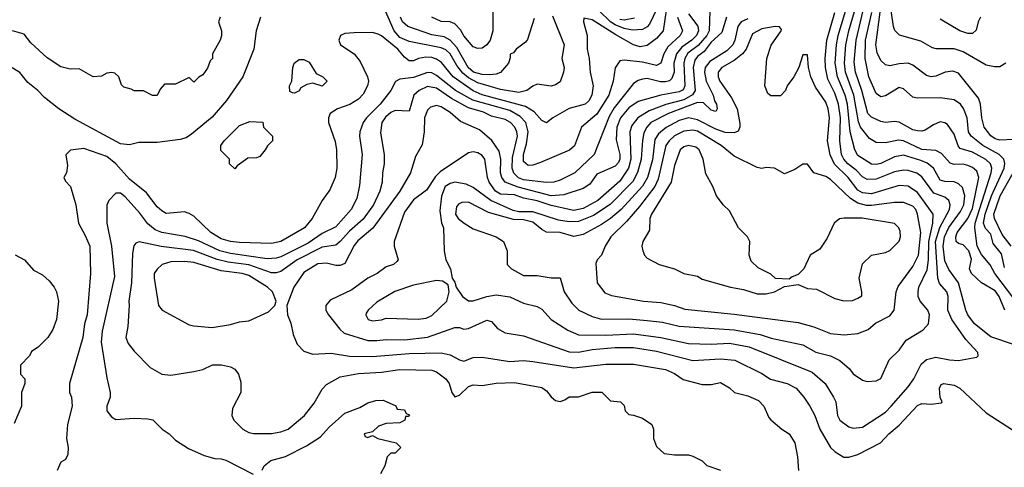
# Model space of a CAD drawing. Header units: inches. Extents: x 1793389 to 1900389, y 320802 to 470796.
# Tile 247 of 256: x 1820510 to 1824810, y 396884 to 398839. Entities that reach past the tile are written whole.
import ezdxf

# ---------------------------------------------------------------- set-up
doc = ezdxf.new("R2010")
doc.units = ezdxf.units.IN
doc.header["$MEASUREMENT"] = 0
doc.layers.add('B8329', color=7, linetype='Continuous')

msp = doc.modelspace()

# ---------------------------------------------------------------- linework, layer by layer
at = {"layer": 'B8329', "color": 2}
for points, elevation in [([(1824816, 398650), (1824790, 398634), (1824766.4, 398633.6), (1824730, 398641.2), (1824630, 398698.4), (1824590, 398711.6), (1824512.1, 398712.1), (1824496.6, 398716.6), (1824444.8, 398744.8), (1824352, 398772), (1824341.2, 398781.2), (1824331.8, 398791.8), (1824325.1, 398810), (1824299.3, 398990)], 322), ([(1822835.9, 398855.9), (1822888, 398730), (1822877.1, 398670), (1822887.7, 398630), (1822884.9, 398610), (1822870, 398568), (1822850, 398554), (1822830, 398549), (1822770, 398557.2), (1822750, 398549), (1822724.7, 398530), (1822690, 398520.5), (1822610, 398534.5), (1822510, 398563.8), (1822470, 398585), (1822445.6, 398605.6), (1822419, 398639), (1822390, 398689.6), (1822370, 398706.9), (1822350, 398716), (1822210, 398743.5), (1822170, 398761), (1822145.6, 398790), (1822093.3, 398910)], 322), ([(1822575.9, 398904.1), (1822575.5, 398790), (1822564.9, 398750), (1822550, 398729.3), (1822530, 398715.1), (1822510, 398712.7), (1822490, 398720.9), (1822450, 398769.4), (1822434.9, 398794.9), (1822410, 398820.7), (1822390, 398829.6), (1822350, 398832), (1822309, 398850)], 314), ([(1824857.8, 397417.8), (1824750, 397454), (1824679.5, 397510), (1824650, 397549.2), (1824640.9, 397570), (1824609.6, 397690), (1824567.8, 397747.8), (1824550, 397786), (1824542.8, 397850), (1824548.9, 397890), (1824568, 397932), (1824618.2, 398001.9), (1824633.1, 398030), (1824637.7, 398070), (1824626.6, 398106.6), (1824610, 398122), (1824591.1, 398131.1), (1824550, 398133), (1824530, 398138.4), (1824500.7, 398190), (1824472.9, 398212.9), (1824444.7, 398224.7), (1824370, 398248), (1824330, 398239.7), (1824270, 398211.3), (1824250, 398206), (1824230, 398207.3), (1824170, 398246.6), (1824156.9, 398270), (1824136.8, 398350), (1824125.3, 398470), (1824114.6, 398510), (1824081.4, 398590), (1824070.8, 398650), (1824076.1, 398730), (1824083.8, 398770), (1824131.8, 398930)], 342), ([(1824812.3, 397570), (1824787, 397630), (1824770, 397655.1), (1824710, 397689.2), (1824666.6, 397730), (1824657.2, 397750), (1824666.8, 397793.2), (1824654.8, 397830), (1824630, 397855.1), (1824610, 397860.7), (1824599.5, 397870), (1824598, 397890), (1824604, 397910), (1824649.8, 397970.2), (1824670, 398014), (1824697.7, 398150), (1824690, 398178), (1824670, 398193.6), (1824650, 398201.6), (1824630, 398207.3), (1824590, 398206), (1824572.7, 398212.7), (1824535.2, 398255.2), (1824510, 398267.6), (1824450, 398272.4), (1824370, 398309.7), (1824346.9, 398313.1), (1824290, 398300.7), (1824250, 398302), (1824220.5, 398320.5), (1824182, 398370), (1824172.9, 398392.9), (1824151.8, 398510), (1824116.1, 398610), (1824111.9, 398650), (1824118.2, 398730), (1824130, 398790.8), (1824166.2, 398910)], 338), ([(1824846.8, 397626.8), (1824768, 397730), (1824748.2, 397768.2), (1824710, 397814), (1824691.3, 397850), (1824680.7, 397930), (1824682.9, 397950), (1824752.3, 398170), (1824755.4, 398190), (1824749.7, 398209.7), (1824728.7, 398228.7), (1824670, 398260.5), (1824617.2, 398277.2), (1824608.3, 398288.3), (1824590, 398339), (1824560.9, 398380.9), (1824550, 398389.2), (1824530, 398393.2), (1824499.8, 398380.2), (1824463.4, 398356.6), (1824450, 398352.3), (1824430, 398354), (1824410, 398358.7), (1824350, 398392), (1824330, 398395.1), (1824290, 398389.6), (1824270, 398394), (1824230, 398413.6), (1824213.6, 398430), (1824187.7, 398530), (1824160.4, 398610), (1824154.3, 398654.3), (1824162.4, 398750), (1824201.1, 398910)], 334), ([(1821561.1, 398850), (1821542, 398790), (1821532, 398710), (1821484.9, 398590), (1821413.6, 398486.4), (1821350, 398414), (1821260.7, 398339.3), (1821236.4, 398323.6), (1821210, 398316.2), (1821110, 398302.9), (1821030, 398302), (1820990, 398292.3), (1820950, 398297), (1820750, 398405.1), (1820681.2, 398450), (1820618.7, 398498.7), (1820589.2, 398530), (1820545.1, 398565.1), (1820510, 398609), (1820470, 398632.7)], 322), ([(1821384.7, 398850), (1821378, 398830), (1821391, 398790), (1821390.7, 398769.3), (1821384.7, 398750), (1821352, 398690), (1821352, 398670), (1821341, 398659), (1821330, 398628), (1821310, 398598), (1821291.6, 398588.4), (1821270, 398566), (1821250, 398586), (1821190, 398558), (1821142, 398558), (1821123.6, 398536.4), (1821110, 398508), (1821090, 398508), (1821050, 398528), (1821010, 398528), (1820996.4, 398536.4), (1820964.7, 398544.7), (1820954.6, 398554.6), (1820942, 398590), (1820925.2, 398605.2), (1820910, 398609.2), (1820890, 398605.2), (1820867.5, 398592.5), (1820830, 398589), (1820770, 398624), (1820730, 398622.7), (1820690, 398632.7), (1820630, 398673.2), (1820558, 398738), (1820530, 398775.3), (1820478, 398790)], 318), ([(1823334.2, 398890), (1823319.3, 398790), (1823290, 398757), (1823250, 398727), (1823218.8, 398721.2), (1823190, 398729.6), (1823112.5, 398772.5), (1823010, 398838), (1822974, 398846), (1822971.3, 398830), (1822987.7, 398770), (1822988.2, 398710), (1822996.3, 398670), (1823000.7, 398610), (1823013.4, 398550), (1823008.2, 398510), (1822995.6, 398484.4), (1822978.8, 398470), (1822910, 398451.6), (1822838, 398410), (1822810, 398388), (1822790, 398399), (1822756.8, 398436.8), (1822719.3, 398459.3), (1822530, 398510.9), (1822490, 398528.6), (1822403, 398590), (1822351.8, 398651.8), (1822330, 398666.3), (1822310, 398674), (1822283.9, 398676.1), (1822251.3, 398670), (1822230, 398659.5), (1822210, 398659.5), (1822190, 398675.1), (1822160.7, 398710), (1822090, 398769.3), (1822075.6, 398775.6), (1822050, 398782.9), (1821970, 398782), (1821930, 398779.3), (1821911.3, 398770), (1821902.8, 398750), (1821911, 398730), (1821970.3, 398690.3), (1821996.2, 398656.2), (1822028.2, 398590), (1822032.4, 398570), (1822028.2, 398550), (1822010, 398513.2), (1821988.7, 398491.3), (1821952, 398468), (1821898, 398450), (1821866, 398430), (1821858.8, 398410), (1821858.8, 398390), (1821887.5, 398307.5), (1821893.4, 398270), (1821894, 398190), (1821886.8, 398150), (1821863.5, 398096.5), (1821830, 398048.7), (1821786.8, 397970), (1821754, 397930), (1821650, 397869.6), (1821610, 397860.7), (1821470, 397866), (1821430, 397869.6), (1821390, 397882.4), (1821345.2, 397910), (1821270, 397981.2), (1821250, 397993.2), (1821230, 397999.3), (1821150, 397993.2), (1821130, 398004), (1821110, 398022), (1821062.9, 398082.9), (1820990, 398142.9), (1820929.4, 398210), (1820890, 398242), (1820790, 398277.2), (1820731.1, 398268.9), (1820711.6, 398248.4), (1820718, 398202), (1820714, 398170), (1820702, 398150), (1820710, 398134), (1820731.1, 398111.1), (1820754.8, 398030), (1820766, 397950), (1820796.4, 397896.4), (1820815.5, 397850), (1820819.1, 397730), (1820804.9, 397550), (1820793, 397510), (1820785.5, 397450), (1820727.7, 397250), (1820727.3, 397210), (1820736, 397190), (1820738.8, 397150), (1820718, 397070), (1820714.8, 397010), (1820721, 396970), (1820719.8, 396940.2), (1820710, 396918), (1820690, 396906), (1820674, 396870)], 326), ([(1823382, 398850), (1823404.9, 398790), (1823394.4, 398770), (1823339.7, 398720.3), (1823322.6, 398690), (1823310, 398649.3), (1823290, 398639.6), (1823230, 398654.3), (1823150, 398662.7), (1823130, 398659), (1823110.5, 398629.5), (1823101.3, 398570), (1823082, 398510), (1823030, 398426), (1822962.8, 398370), (1822932.3, 398287.7), (1822910.3, 398269.7), (1822784.7, 398215.3), (1822750, 398203.6), (1822730, 398202.9), (1822710, 398219), (1822709.7, 398249.7), (1822722.8, 398297.2), (1822729.8, 398350), (1822719.7, 398390), (1822695.7, 398415.7), (1822650, 398442.4), (1822488, 398488), (1822413.3, 398530), (1822330, 398595.8), (1822310, 398606.6), (1822290, 398608.3), (1822230, 398586.6), (1822170, 398579.3), (1822150.6, 398569.4), (1822130.4, 398529.6), (1822083.8, 398470), (1822024.9, 398410), (1822010.4, 398389.6), (1821995.5, 398350), (1821993, 398330), (1822005.5, 398250), (1821994.4, 398114.4), (1821982, 398058), (1821958, 398010), (1821890, 397934.5), (1821830, 397904.7), (1821770, 397863.5), (1821650, 397803.5), (1821630, 397797.4), (1821590, 397794.3), (1821430, 397817.2), (1821383.7, 397830), (1821290, 397872.4), (1821232.3, 397892.3), (1821130, 397909.7), (1821101.8, 397921.8), (1821070, 397947.6), (1821034.1, 397994.1), (1820970, 398065.2), (1820950, 398081.2), (1820930, 398081.2), (1820898.8, 398050), (1820890.7, 398029.3), (1820890.5, 397950), (1820910.4, 397850), (1820923.4, 397716.6), (1820870, 397478), (1820866, 397430), (1820890, 397274), (1820904.7, 397210), (1820904.7, 397190), (1820891, 397150), (1820891, 397130), (1820910, 397104.7), (1820930, 397092), (1821010, 397098), (1821070, 397096), (1821090.7, 397090.7), (1821131.3, 397050), (1821162, 397030), (1821190, 397002), (1821246.4, 396966.4), (1821315.3, 396935.3), (1821362, 396922), (1821390, 396921), (1821410, 396914.8), (1821530, 396854)], 330), ([(1823430, 398864.9), (1823471.1, 398811.1), (1823474.3, 398790), (1823465.7, 398770), (1823445.3, 398750), (1823401, 398719), (1823377.7, 398690), (1823365.8, 398650), (1823367.4, 398610), (1823357.1, 398582.9), (1823347.2, 398572.8), (1823330, 398568), (1823308.4, 398568.4), (1823250, 398582), (1823230, 398579.5), (1823210, 398574), (1823190, 398560.9), (1823106, 398454), (1823083.7, 398416.3), (1823019.1, 398250), (1822933.4, 398170), (1822870, 398138.4), (1822842, 398130), (1822810, 398128), (1822710, 398139.1), (1822687.6, 398147.6), (1822668.2, 398168.2), (1822660.4, 398190), (1822662.5, 398237.5), (1822683, 398330), (1822681.3, 398350), (1822671.5, 398370), (1822653.6, 398390), (1822630, 398403.5), (1822570, 398418.3), (1822534.5, 398434.6), (1822470, 398453.5), (1822395.2, 398495.2), (1822330, 398540.5), (1822290, 398547.3), (1822254, 398530), (1822230.5, 398510), (1822210, 398439), (1822150, 398442.4), (1822130, 398434.3), (1822106.8, 398413.2), (1822091.8, 398390), (1822084.7, 398344.7), (1822102, 398250), (1822102, 398210), (1822094, 398170), (1822093.4, 398130), (1822082, 398090), (1822054.4, 398030), (1822010, 397967), (1821950, 397915.1), (1821910, 397869.6), (1821890, 397854.7), (1821830, 397845.7), (1821721.6, 397790), (1821650, 397739.7), (1821630, 397733.3), (1821610, 397733), (1821510, 397767.8), (1821420.5, 397780.5), (1821372.2, 397792.2), (1821268.9, 397831.1), (1821128.3, 397848.3), (1821030.8, 397869.2), (1821017.3, 397862.7), (1821008.2, 397851.8), (1821002, 397818), (1820998.4, 397690), (1820986, 397610), (1820988.2, 397590), (1820981.4, 397498.6), (1820974, 397450), (1820984.1, 397424.1), (1821010, 397390.8), (1821079.8, 397319.8), (1821130.7, 397290.7), (1821170, 397286.8), (1821270, 397302.8), (1821310, 397311), (1821351.1, 397331.1), (1821391.1, 397331.1), (1821430, 397322), (1821450, 397312), (1821464.7, 397290), (1821475.3, 397255.3), (1821476, 397210), (1821439.8, 397140.2), (1821436, 397110), (1821444.7, 397090), (1821484.7, 397050), (1821510, 397036), (1821530.9, 397030.9), (1821610, 397030.7), (1821650, 397038), (1821682, 397050), (1821753.2, 397110), (1821795.9, 397164.1), (1821830, 397224.7), (1821850, 397246), (1821910, 397278.8), (1821990, 397293), (1822090, 397299.3), (1822170, 397310.3), (1822310, 397307.7), (1822330, 397300.7), (1822370.4, 397270.4), (1822384.9, 397250), (1822397.3, 397210), (1822410, 397191), (1822430, 397198.8), (1822470, 397236.3), (1822490, 397244), (1822530, 397241), (1822590, 397251), (1822670, 397254.8), (1822790, 397232), (1822810, 397218), (1822830, 397191), (1822850, 397176), (1822870, 397171), (1822890, 397178), (1822910, 397192), (1822950, 397191.3), (1823010, 397211.3), (1823051.3, 397211.3), (1823090, 397174), (1823134, 397170), (1823150, 397154), (1823154, 397130), (1823170, 397114), (1823190, 397112), (1823230, 397098), (1823270.8, 397070.8), (1823278, 397050), (1823278, 397010), (1823290, 396974), (1823323.6, 396943.6), (1823370, 396938), (1823430, 396938), (1823450, 396932), (1823490, 396912), (1823510, 396892), (1823570.9, 396870.9)], 334), ([(1823524.1, 398875.9), (1823520.2, 398790), (1823510.2, 398770), (1823473, 398727), (1823427.7, 398692.3), (1823414.7, 398670), (1823410.2, 398649.8), (1823414, 398550), (1823406.5, 398533.5), (1823390, 398524.2), (1823310.2, 398509.8), (1823210, 398482.4), (1823170, 398453.6), (1823133.7, 398410), (1823117.3, 398370), (1823114.4, 398314.4), (1823130.3, 398250), (1823130.3, 398230), (1823124.2, 398215.8), (1823110, 398199.5), (1823030, 398164), (1822999.5, 398120.5), (1822970, 398102), (1822885.4, 398074.6), (1822830.2, 398069.8), (1822687.3, 398107.3), (1822629.8, 398129.8), (1822615.1, 398150), (1822609.7, 398169.7), (1822611.1, 398230), (1822604.2, 398264.2), (1822571.4, 398311.4), (1822518, 398358), (1822434.9, 398394.9), (1822390, 398434), (1822350, 398458.4), (1822330, 398464.5), (1822303.4, 398456.6), (1822290, 398444), (1822278, 398410), (1822276.3, 398350), (1822267.1, 398292.9), (1822238.5, 398241.5), (1822217.1, 398170), (1822170.2, 398089.8), (1822052.3, 397927.7), (1821987, 397873), (1821970, 397852.3), (1821930, 397774), (1821910, 397766), (1821890, 397766), (1821850, 397775.1), (1821812.3, 397772.3), (1821750, 397735.1), (1821707.3, 397670), (1821676, 397590), (1821678.8, 397550), (1821693.2, 397513.2), (1821704.5, 397464.5), (1821722, 397422), (1821750.7, 397390.7), (1821790, 397377.3), (1821870, 397382), (1821950, 397368.7), (1822050, 397367.2), (1822210, 397381.3), (1822350, 397383.1), (1822390, 397375.5), (1822430, 397353.4), (1822450, 397347.7), (1822490, 397362.8), (1822530, 397364.9), (1822650, 397346.4), (1822710, 397350.5), (1822750, 397346), (1822930, 397318), (1823070, 397334.4), (1823190, 397334.4), (1823330, 397310.4), (1823370, 397293), (1823407.7, 397267.7), (1823490, 397246), (1823530, 397244.7), (1823570, 397254.8), (1823610, 397231), (1823632, 397210), (1823690, 397196.3), (1823735.6, 397175.6), (1823758.8, 397150), (1823780.9, 397100.9), (1823790, 397090.8), (1823838, 397050), (1823870.5, 397030.5), (1823894.8, 396990), (1823906.8, 396930), (1823910.8, 396870)], 338), ([(1823596.4, 398850), (1823576.1, 398783.9), (1823530, 398741.3), (1823499.2, 398700.8), (1823470, 398678.3), (1823457.8, 398662.2), (1823450.2, 398630), (1823460.2, 398530), (1823448.6, 398511.4), (1823410, 398489.8), (1823331.8, 398468.2), (1823259.3, 398440.7), (1823208.5, 398410), (1823183.7, 398376.3), (1823174.9, 398350), (1823179.1, 398230), (1823167.9, 398190), (1823130, 398134.3), (1823034.9, 398050), (1822970, 398014), (1822930, 398006), (1822830, 398027.3), (1822770, 398048.5), (1822710, 398059.7), (1822670, 398074.2), (1822610, 398077.3), (1822588, 398090), (1822560.5, 398130), (1822552.8, 398150), (1822540.9, 398230), (1822530, 398245.2), (1822510, 398258), (1822490, 398261.2), (1822470, 398257.2), (1822346, 398174), (1822326, 398154), (1822285.8, 398094.2), (1822230, 398052.3), (1822190, 397999), (1822144.7, 397870), (1822144.7, 397850), (1822162, 397790), (1822156.9, 397783.1), (1822142, 397770), (1822110, 397759), (1822071.3, 397730), (1822030, 397709.4), (1821960.6, 397659.4), (1821866.2, 397613.8), (1821846.8, 397590), (1821846.8, 397570), (1821858.8, 397550), (1821907.1, 397487.1), (1821926.8, 397470), (1822030, 397437.6), (1822070, 397437), (1822110, 397442.4), (1822190, 397440.3), (1822290, 397452.4), (1822410, 397494), (1822430, 397494), (1822450, 397487.3), (1822470, 397490.7), (1822550, 397526.8), (1822570, 397521), (1822596, 397490), (1822630, 397470.7), (1822710, 397457.3), (1822910, 397388.4), (1822950, 397387), (1823010, 397398), (1823110, 397407.2), (1823190, 397407), (1823290.3, 397390.3), (1823450, 397350.4), (1823570, 397357), (1823632.1, 397352.1), (1823750, 397293), (1823788.1, 397268.1), (1823862, 397250), (1823901, 397230), (1823934.8, 397190), (1823960.7, 397150), (1823982, 397110), (1824004, 397050), (1824050.5, 396970.5), (1824070.5, 396950.5), (1824108.1, 396928.1), (1824130, 396927.3), (1824170, 396939.3), (1824269.2, 396990), (1824306, 397030), (1824350, 397067.3), (1824430, 397153.4), (1824450, 397162), (1824490, 397159.3), (1824535.3, 397164.7), (1824538, 397170), (1824529.2, 397189.2), (1824526, 397230), (1824534, 397246), (1824546, 397250), (1824590, 397242), (1824616, 397230), (1824730, 397121), (1824850, 397044.7)], 342), ([(1822756, 398844), (1822727.5, 398752.5), (1822719.1, 398740.9), (1822678, 398710), (1822666, 398694), (1822652, 398688), (1822652, 398672), (1822644.7, 398650), (1822610, 398609.2), (1822590, 398600.9), (1822561.6, 398598.4), (1822530, 398599.1), (1822492, 398610), (1822468.6, 398630), (1822418.2, 398718.1), (1822389.8, 398749.8), (1822364.1, 398764.1), (1822310, 398773.3), (1822205.2, 398810), (1822180.9, 398830), (1822172.3, 398850)], 318), ([(1823690, 398842.6), (1823660.5, 398830), (1823645.7, 398810), (1823632.9, 398750), (1823623.7, 398730), (1823597.3, 398702.7), (1823523.5, 398656.5), (1823503.1, 398630), (1823499.6, 398610), (1823507.6, 398570), (1823538.4, 398510), (1823544.5, 398484.5), (1823553.4, 398470), (1823556, 398450), (1823550, 398438), (1823530, 398444), (1823496.6, 398476.6), (1823470, 398476.9), (1823343, 398430), (1823266.4, 398390), (1823248.5, 398370), (1823235.8, 398344.2), (1823229.1, 398310.9), (1823224.4, 398230), (1823208.3, 398171.7), (1823187.4, 398132.6), (1823088.4, 398031.6), (1823015.9, 397984.1), (1822950, 397957.7), (1822910, 397956), (1822862.9, 397962.9), (1822750, 398000.4), (1822690, 398000.3), (1822664.9, 398004.9), (1822567, 398050), (1822490, 398106), (1822460.1, 398120.1), (1822410, 398129.6), (1822390, 398124.2), (1822368.5, 398110), (1822352.5, 398067.5), (1822344.2, 398004.2), (1822352, 397952), (1822360.7, 397930), (1822364, 397830), (1822370.8, 397790), (1822390.8, 397750), (1822398, 397710), (1822410, 397692), (1822416, 397670), (1822444, 397630), (1822470, 397610.7), (1822490, 397610.6), (1822549.6, 397630.4), (1822590, 397637.1), (1822650, 397627.7), (1822710, 397600.7), (1822770, 397586.8), (1822790, 397574.8), (1822831, 397530), (1822902.8, 397482.8), (1822950, 397462.4), (1823070, 397461.1), (1823190, 397467.2), (1823310, 397450.3), (1823430, 397424.9), (1823530, 397421.1), (1823610, 397425.7), (1823696, 397410), (1823970, 397299.1), (1824026.8, 397250), (1824064, 397190), (1824074, 397170), (1824080.5, 397110), (1824090.8, 397090), (1824130, 397060.7), (1824150, 397054), (1824190, 397058.8), (1824290, 397124.9), (1824316, 397150), (1824390, 397234.8), (1824415.1, 397270), (1824446.2, 397333.8), (1824470, 397354), (1824510, 397365.5), (1824570, 397353.4), (1824610, 397350.8), (1824690, 397364.7), (1824695.3, 397370), (1824694.6, 397385.4), (1824642, 397442), (1824579.7, 397530), (1824563, 397570), (1824564.5, 397630), (1824558.4, 397650), (1824526.3, 397686.3), (1824518.9, 397710), (1824509.1, 397870), (1824528.6, 397931.4), (1824569.7, 398010), (1824573.3, 398030), (1824567, 398050), (1824550, 398063.6), (1824501.4, 398081.4), (1824450, 398152), (1824428.2, 398168.2), (1824390, 398180.5), (1824370, 398182.4), (1824330, 398174.3), (1824250, 398142), (1824210, 398141.3), (1824190, 398153.3), (1824162.2, 398182.2), (1824126, 398210), (1824108.2, 398230), (1824098.9, 398250), (1824091.1, 398310), (1824093.8, 398410), (1824086.2, 398470), (1824070, 398518), (1824039, 398579), (1824028.5, 398630), (1824027.3, 398670), (1824034.8, 398750), (1824070, 398871)], 346), ([(1823293.6, 398890), (1823260.2, 398819.8), (1823250, 398807.8), (1823230, 398796.4), (1823186.3, 398793.7), (1823150, 398801.2), (1823110, 398817), (1823089.9, 398829.9), (1823039, 398879)], 322), ([(1824810, 397757.2), (1824796.6, 397816.6), (1824761.1, 397861.1), (1824750, 397902.7), (1824727.4, 397927.4), (1824718.8, 397950), (1824726.1, 397990), (1824753.3, 398070), (1824808.5, 398190), (1824811.2, 398211.2), (1824807.3, 398230), (1824787, 398250), (1824716.2, 398290), (1824665.1, 398330), (1824653.3, 398350), (1824647.8, 398410), (1824631, 398451), (1824618, 398470), (1824590, 398489.5), (1824530, 398497.6), (1824430, 398496), (1824410, 398501.2), (1824370, 398537.2), (1824350, 398542.7), (1824290, 398506.6), (1824270, 398502.7), (1824250, 398517.2), (1824217.4, 398590), (1824201.7, 398670), (1824203.5, 398750), (1824230.7, 398870)], 330), ([(1824850, 398315.6), (1824790, 398313.3), (1824770, 398318.7), (1824750, 398332), (1824721.6, 398370), (1824711.6, 398410), (1824705.1, 398470), (1824696.3, 398496.3), (1824610, 398606), (1824585.2, 398614.8), (1824550.6, 398609.4), (1824510, 398592.7), (1824490, 398589.4), (1824470, 398596), (1824410, 398640.9), (1824390, 398649.4), (1824350, 398647), (1824310, 398638), (1824290, 398642.7), (1824270, 398661.2), (1824254.1, 398694.2), (1824248.4, 398730), (1824268.1, 398871.9)], 326), ([(1824706, 398850), (1824695.5, 398830), (1824687.1, 398792.9), (1824670, 398779), (1824650, 398779.3), (1824615.3, 398790), (1824530, 398842)], 318), ([(1823193.9, 398846.1), (1823150, 398837.8), (1823130, 398839.8)], 318), ([(1824838.9, 397850), (1824800, 397900), (1824766.6, 397970), (1824764.2, 397990), (1824791, 398070), (1824892.8, 398250)], 326), ([(1820490, 397811.3), (1820530.7, 397790.7), (1820570, 397744.7), (1820610, 397724.7), (1820638.5, 397698.5), (1820661, 397670), (1820670.8, 397650), (1820678.8, 397610), (1820670.5, 397529.5), (1820654.4, 397485.6), (1820632, 397450), (1820590, 397408), (1820562, 397390), (1820552, 397370), (1820514, 397330), (1820514, 397290), (1820532, 397270), (1820532, 397250), (1820518, 397210), (1820518, 397150), (1820485.4, 397074.6)], 322), ([(1821568.4, 396871.6), (1821578, 396890), (1821607.2, 396912.8), (1821670, 396930.6), (1821762.5, 396977.5), (1821823.6, 397016.4), (1821861.2, 397058.8), (1821930, 397120.7), (1821995.5, 397144.5), (1822030, 397164.7), (1822064.7, 397175.3), (1822096.9, 397176.9), (1822152.7, 397152.7), (1822158, 397138), (1822190, 397134), (1822198, 397118), (1822212.7, 397112.7), (1822206, 397106), (1822194, 397106), (1822192, 397090), (1822170, 397078), (1822110, 397075.3), (1822076, 397064), (1822050, 397038), (1822014, 397030), (1822018, 397018), (1822030, 397014), (1822050, 397022), (1822074, 397010), (1822154, 396990), (1822174, 396970), (1822150, 396946), (1822130, 396946), (1822114, 396930), (1822104.7, 396890), (1822085.4, 396854.6)], 330)]:
    msp.add_lwpolyline(points, dxfattribs=dict(at, elevation=elevation))
for points, elevation in [([(1823809.1, 398809.1), (1823750, 398798.7), (1823710, 398778), (1823681.6, 398710), (1823666, 398690), (1823630, 398660.5), (1823576.3, 398630), (1823560.4, 398610), (1823559.5, 398590), (1823567, 398570), (1823617.7, 398497.7), (1823643, 398450), (1823654.4, 398385.6), (1823654.8, 398370), (1823647.7, 398352.3), (1823630, 398344.5), (1823590, 398346.9), (1823550, 398361.1), (1823470, 398401.7), (1823430, 398409.8), (1823390, 398398.5), (1823332.4, 398367.6), (1823299.1, 398340.9), (1823283.9, 398316.1), (1823272.8, 398227.2), (1823251.5, 398150), (1823230, 398111.6), (1823135.8, 398010), (1823090, 397971.3), (1823050, 397945.1), (1822970, 397900.7), (1822930, 397891.8), (1822869.6, 397909.6), (1822810, 397911.5), (1822790, 397922), (1822750, 397954.8), (1822710, 397964.4), (1822666.2, 397966.2), (1822556.4, 397996.4), (1822470, 398042), (1822439.9, 398040.1), (1822426.6, 398033.4), (1822418, 398022), (1822413.4, 397990), (1822424.9, 397970), (1822450.6, 397950), (1822490, 397924.9), (1822590.4, 397890.4), (1822622, 397870), (1822638, 397830), (1822638, 397770), (1822658, 397750), (1822710, 397722), (1822770, 397722), (1822830, 397711), (1822870, 397711.3), (1822886.8, 397650), (1822920.9, 397600.9), (1822951, 397570), (1823010, 397542), (1823050.5, 397530.5), (1823170, 397532.2), (1823250, 397524.9), (1823317.3, 397517.3), (1823390, 397500.4), (1823630, 397484.2), (1823743.9, 397463.9), (1823792.1, 397447.9), (1823930, 397418), (1823987.1, 397387.1), (1824050, 397370.6), (1824091, 397350), (1824133.2, 397313.2), (1824150, 397291.3), (1824190, 397264.7), (1824210, 397258), (1824250, 397261), (1824270, 397272), (1824306.3, 397353.7), (1824350, 397396), (1824381.2, 397438.8), (1824455.1, 397484.9), (1824479, 397510), (1824482.7, 397550), (1824476, 397570), (1824442, 397610), (1824434, 397630), (1824433.6, 397650), (1824436.9, 397670), (1824473.4, 397746.6), (1824478.9, 397790), (1824480.2, 397870), (1824497.8, 397950), (1824499.6, 397990), (1824430, 398083.6), (1824390, 398111.3), (1824350, 398114.3), (1824230, 398078.3), (1824190, 398083.1), (1824170, 398094.7), (1824128, 398150), (1824068.4, 398208.4), (1824049, 398249), (1824038, 398310), (1824046.3, 398410), (1824040.5, 398450), (1824030, 398479.3), (1823984.9, 398544.9), (1823965.2, 398590), (1823954, 398630), (1823950, 398686), (1823930, 398686), (1823912, 398630), (1823890.7, 398589.3), (1823862, 398550), (1823854, 398530), (1823832.7, 398507.3), (1823790, 398506), (1823776.4, 398516.4), (1823764, 398550), (1823772.3, 398670), (1823791.7, 398728.3), (1823835.3, 398790), (1823836.4, 398796.4), (1823828.4, 398808.4)], 350), ([(1821830.7, 398549.3), (1821790, 398562), (1821763.6, 398556.4), (1821738, 398542), (1821730, 398528.7), (1821710, 398518), (1821700.4, 398520.4), (1821690, 398526), (1821688.7, 398550), (1821698, 398570), (1821702, 398630), (1821708.7, 398650), (1821730, 398664.7), (1821750, 398664.7), (1821774.4, 398654.4), (1821804.7, 398604.7), (1821834, 398590), (1821852, 398570)], 322), ([(1821450, 398188), (1821426, 398210), (1821426, 398230), (1821388.4, 398268.4), (1821388.7, 398290), (1821402, 398310), (1821470, 398377.3), (1821514.8, 398394.8), (1821572, 398392), (1821574, 398370), (1821614, 398330), (1821614, 398310), (1821591.6, 398288.4), (1821582, 398270), (1821558, 398242), (1821543.6, 398236.4), (1821506.4, 398233.6), (1821459.6, 398200.4)], 322), ([(1823450, 398356.4), (1823410, 398352.6), (1823370, 398331.1), (1823345.3, 398310), (1823331.7, 398290), (1823297.6, 398142.4), (1823283.6, 398110), (1823217.1, 398022.9), (1823161.1, 397958.9), (1823090.6, 397890), (1823066.8, 397850), (1823051, 397810), (1823031.3, 397790), (1823025.4, 397774.6), (1823031.3, 397690), (1823065.5, 397645.5), (1823093.7, 397633.7), (1823234, 397610), (1823310, 397603), (1823370, 397590.5), (1823414.6, 397574.6), (1823630, 397552.4), (1823910, 397516.3), (1823978, 397498), (1824050, 397468), (1824110, 397463), (1824170, 397467.7), (1824214.8, 397485.2), (1824246.8, 397513.2), (1824310, 397546), (1824329, 397570), (1824338, 397650), (1824346, 397674), (1824410, 397760.7), (1824434.3, 397810), (1824445.6, 397910), (1824431.1, 397990), (1824423.6, 398010), (1824410, 398025.1), (1824370, 398040.5), (1824330, 398040.5), (1824230, 398027.1), (1824207.6, 398027.6), (1824170, 398038.3), (1824138, 398058), (1824050, 398141.2), (1824030, 398154), (1823978, 398170), (1823950, 398208), (1823930, 398208), (1823895.3, 398184.7), (1823850, 398166), (1823806, 398190), (1823770, 398193.2), (1823750, 398188.7), (1823730, 398193.2), (1823630, 398242.7), (1823572.7, 398290), (1823470, 398352.3)], 354), ([(1823430, 398289.4), (1823410, 398283.7), (1823394, 398270), (1823370, 398202), (1823354.9, 398130), (1823268.2, 397990), (1823262, 397970), (1823259.8, 397920.2), (1823231, 397870), (1823226, 397850), (1823231, 397830), (1823238, 397810), (1823250, 397798), (1823302, 397770), (1823370, 397750.8), (1823410, 397731), (1823470, 397718), (1823490, 397706), (1823614, 397670), (1823670, 397661), (1823730, 397641), (1823770, 397641), (1823806, 397650), (1823850, 397674), (1823910, 397682), (1823950, 397664.7), (1823990, 397662), (1824070, 397621), (1824108.4, 397611.6), (1824147.3, 397612.7), (1824170, 397622), (1824187.3, 397632.7), (1824188, 397650), (1824175.3, 397710), (1824190, 397772), (1824230, 397811), (1824290, 397822.8), (1824310, 397831), (1824350, 397872), (1824356, 397890), (1824354.8, 397914.8), (1824349, 397930), (1824330, 397949), (1824188.5, 397971.5), (1824110, 397972.7), (1824090, 397969), (1824066.8, 397950), (1824035.3, 397884.7), (1824003.6, 397836.4), (1823962, 397810), (1823934, 397750), (1823910, 397726), (1823883.6, 397716.4), (1823870, 397706), (1823810, 397708), (1823790, 397728), (1823734.6, 397754.6), (1823704, 397784), (1823695.3, 397810), (1823698, 397870), (1823688.7, 397890), (1823649.5, 397929.5), (1823610, 398004), (1823581.2, 398030), (1823553.2, 398070), (1823537.2, 398110), (1823506.3, 398166.3), (1823495.1, 398230), (1823477.2, 398270), (1823462, 398282)], 358), ([(1821230, 397782.6), (1821170, 397781.6), (1821131.3, 397770), (1821110.4, 397749.6), (1821097.3, 397730), (1821096.3, 397710), (1821116, 397590), (1821131.3, 397570), (1821250, 397506), (1821270, 397501), (1821350, 397494.8), (1821430, 397507.3), (1821470, 397518.8), (1821510, 397522.8), (1821597, 397563), (1821624, 397590), (1821629.2, 397610), (1821614.5, 397650), (1821592.3, 397670), (1821510, 397721.1), (1821482, 397730), (1821390, 397742.3), (1821270, 397777.7)], 338), ([(1822330, 397699.3), (1822230, 397679.5), (1822148.1, 397651.9), (1822070, 397605.2), (1822031.3, 397570), (1822023.5, 397556.5), (1822021, 397550), (1822032, 397530), (1822050, 397524), (1822090, 397527.3), (1822110, 397534.8), (1822250, 397530.5), (1822284.5, 397535.5), (1822310, 397546.8), (1822375.1, 397610), (1822385.2, 397650), (1822380.4, 397680.4), (1822356.5, 397696.5)], 346)]:
    msp.add_lwpolyline(points, close=True, dxfattribs=dict(at, elevation=elevation))

doc.saveas('drawing.dxf')
